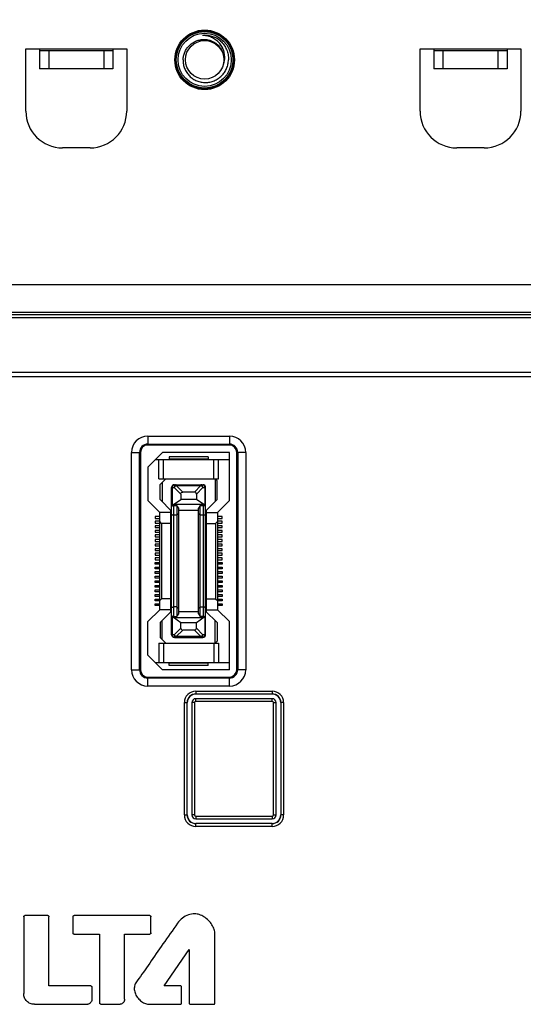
# Model space of a CAD drawing. Header units: millimetres. Extents: x 5740 to 7888, y -1457 to 417.
# Tile 33 of 120: x 6115 to 6170, y -582 to -475. Entities that reach past the tile are written whole.
import ezdxf

# ---------------------------------------------------------------- set-up
doc = ezdxf.new("R2010")
doc.units = ezdxf.units.MM
doc.header["$LTSCALE"] = 23.1
doc.header["$PDMODE"] = 3
doc.header["$PDSIZE"] = 0.31
doc.layers.get('0').update_dxf_attribs({"linetype": 'CONTINUOUS'})
doc.layers.get('Defpoints').update_dxf_attribs({"linetype": 'CONTINUOUS'})
doc.styles.get("Standard").update_dxf_attribs({"font": 'arial.ttf'})
doc.dimstyles.new('DIMSTYLE_2$0', dxfattribs={"dimtxt": 2.5, "dimasz": 3, "dimexe": 0.18, "dimexo": 0.0625, "dimgap": 0.09, "dimtad": 1, "dimdec": 0, "dimdsep": 46, "dimtxsty": 'Standard', "dimblk": '_FILLED', "dimcen": 0.09, "dimadec": 0, "dimazin": 0, "dimtp": 0.01, "dimtm": 0.01, "dimtfac": 1, "dimtdec": 0, "dimtofl": 0, "dimtmove": 0, "dimatfit": 3, "dimldrblk": '_FILLED', "dimfxl": 0, "dimtolj": 1, "dimarcsym": 0})

# ---------------------------------------------------------------- blocks, each defined once
blk = doc.blocks.new('_FILLED')
at = {"color": 0, "linetype": 'ByBlock'}
blk.add_solid([(0, 0), (-1, 0.2), (-1, -0.2)], dxfattribs=at)
blk = doc.blocks.new('*D505')
at = {"color": 0, "linetype": 'Continuous', "lineweight": -2}
for p, q in [((5954.32, -489.76), (5954.32, -408.51)), ((6250.32, -489.76), (6250.32, -408.51)), ((5959.32, -411.01), (6245.32, -411.01))]:
    blk.add_line(p, q, dxfattribs=at)
at = {"layer": 'Defpoints', "color": 0, "linetype": 'Continuous'}
for p in [(6250.32, -411.01), (5954.32, -490.76), (6250.32, -490.76)]:
    blk.add_point(p, dxfattribs=at)
at = {"color": 0, "linetype": 'Continuous', "lineweight": -2, "xscale": 5, "yscale": 5, "zscale": 5, "rotation": 180}
blk.add_blockref('_FILLED', (5954.32, -411.01), dxfattribs=at)
at = {"color": 0, "linetype": 'Continuous', "lineweight": -2, "xscale": 5, "yscale": 5, "zscale": 5}
blk.add_blockref('_FILLED', (6250.32, -411.01), dxfattribs=at)
at = {"color": 0, "linetype": 'Continuous', "insert": (6106.34, -404.85), "char_height": 7.5, "attachment_point": 5}
blk.add_mtext('\\A1;296(11.65)', dxfattribs=at)

msp = doc.modelspace()

# ---------------------------------------------------------------- linework, layer by layer
at = {"color": 0}
for p, q in [((6134.582, -476.702), (6134.578, -476.702)), ((6134.582, -476.702), (6134.578, -476.702)), ((6136.537, -477.316), (6136.54, -477.319)), ((6136.537, -477.316), (6136.54, -477.319)), ((6115.32, -478.162), (6126.32, -478.162)), ((6115.32, -484.962), (6115.32, -478.162)), ((6116.82, -478.162), (6116.82, -478.362)), ((6116.82, -478.362), (6116.82, -480.362)), ((6116.82, -478.362), (6124.82, -478.362)), ((6117.82, -478.362), (6117.82, -480.362)), ((6123.82, -478.362), (6123.82, -480.362)), ((6124.82, -478.162), (6124.82, -478.362)), ((6124.82, -478.362), (6124.82, -480.362)), ((6126.32, -478.162), (6126.32, -484.963)), ((6158.32, -478.162), (6169.32, -478.162)), ((6158.32, -484.962), (6158.32, -478.162)), ((6159.82, -478.162), (6159.82, -478.362)), ((6159.82, -478.362), (6159.82, -480.362)), ((6159.82, -478.362), (6167.82, -478.362)), ((6160.82, -478.362), (6160.82, -480.362)), ((6166.82, -478.362), (6166.82, -480.362)), ((6167.82, -478.162), (6167.82, -478.362)), ((6167.82, -478.362), (6167.82, -480.362)), ((6169.32, -478.162), (6169.32, -484.963)), ((6124.82, -480.362), (6116.82, -480.362)), ((6167.82, -480.362), (6159.82, -480.362)), ((6122.32, -488.962), (6119.32, -488.962)), ((6165.32, -488.962), (6162.32, -488.962)), ((5973.32, -503.862), (6231.32, -503.862)), ((5973.32, -506.862), (6231.32, -506.862)), ((6177.731, -507.162), (6112.909, -507.162)), ((6177.186, -507.477), (6113.454, -507.477)), ((5990.77, -513.888), (6230.66, -513.888)), ((6230.368, -513.447), (5991.062, -513.447)), ((6128.62, -520.387), (6128.62, -521.362)), ((6128.62, -520.387), (6137.52, -520.387)), ((6137.52, -520.387), (6137.52, -521.362)), ((6128.62, -521.257), (6137.52, -521.257)), ((6137.52, -521.362), (6128.62, -521.362)), ((6126.845, -545.862), (6126.845, -522.162)), ((6126.845, -522.162), (6127.82, -522.162)), ((6127.715, -545.862), (6127.715, -522.162)), ((6127.82, -522.162), (6127.82, -545.862)), ((6130.22, -522.162), (6128.62, -523.762)), ((6137.52, -522.162), (6130.22, -522.162)), ((6130.945, -522.637), (6130.945, -522.887)), ((6135.195, -522.637), (6130.945, -522.637)), ((6135.195, -522.637), (6135.195, -522.887)), ((6137.52, -527.412), (6137.52, -522.162)), ((6138.32, -545.862), (6138.32, -522.162)), ((6139.295, -522.162), (6138.32, -522.162)), ((6138.425, -522.162), (6138.425, -545.862)), ((6139.295, -522.162), (6139.295, -545.862)), ((6128.62, -523.762), (6128.62, -527.412)), ((6129.445, -522.937), (6137.52, -522.937)), ((6129.82, -525.062), (6129.82, -522.937)), ((6130.32, -525.062), (6130.32, -522.937)), ((6135.195, -522.887), (6130.945, -522.887)), ((6135.82, -525.062), (6135.82, -522.937)), ((6136.32, -525.062), (6136.32, -522.937)), ((6129.82, -525.062), (6136.32, -525.062)), ((6130.57, -525.062), (6129.97, -525.662)), ((6129.97, -527.312), (6129.97, -525.662)), ((6130.17, -525.462), (6130.17, -527.512)), ((6131.22, -542.037), (6131.22, -525.987)), ((6131.22, -525.987), (6131.508, -525.987)), ((6131.308, -527.899), (6131.308, -525.987)), ((6132.22, -526.7), (6131.508, -525.987)), ((6131.52, -525.687), (6134.62, -525.687)), ((6131.72, -525.775), (6131.72, -525.687)), ((6131.72, -525.775), (6134.42, -525.775)), ((6131.72, -525.775), (6132.432, -526.487)), ((6133.708, -526.487), (6134.42, -525.775)), ((6134.632, -525.987), (6133.92, -526.7)), ((6134.42, -525.687), (6134.42, -525.775)), ((6134.632, -525.987), (6134.92, -525.987)), ((6134.832, -525.987), (6134.832, -527.899)), ((6134.92, -542.037), (6134.92, -525.987)), ((6135.97, -525.062), (6135.97, -527.512)), ((6135.97, -525.062), (6136.17, -525.262)), ((6136.17, -527.312), (6136.17, -525.262)), ((6132.22, -526.7), (6132.22, -527.287)), ((6133.708, -526.487), (6132.432, -526.487)), ((6133.92, -526.7), (6133.92, -527.287)), ((6128.62, -527.412), (6129.92, -528.712)), ((6131.22, -528.562), (6129.97, -527.312)), ((6131.42, -527.862), (6131.308, -527.899)), ((6131.42, -527.862), (6132.22, -527.287)), ((6134.72, -527.862), (6131.42, -527.862)), ((6131.47, -540.064), (6131.47, -527.961)), ((6131.47, -527.961), (6131.8, -527.961)), ((6131.8, -527.961), (6131.8, -540.064)), ((6132, -528.247), (6131.8, -527.961)), ((6133.92, -527.287), (6132.22, -527.287)), ((6134.72, -527.862), (6133.92, -527.287)), ((6134.34, -527.961), (6134.14, -528.247)), ((6134.34, -540.064), (6134.34, -527.961)), ((6134.34, -527.961), (6134.67, -527.961)), ((6134.67, -527.961), (6134.67, -540.064)), ((6134.72, -527.862), (6134.832, -527.899)), ((6134.92, -528.562), (6136.17, -527.312)), ((6136.22, -528.712), (6137.52, -527.412)), ((6129.42, -529.162), (6129.42, -529.362)), ((6129.92, -529.162), (6129.42, -529.162)), ((6129.92, -539.312), (6129.92, -528.712)), ((6131.12, -528.712), (6129.92, -528.712)), ((6131.12, -539.562), (6131.12, -528.462)), ((6131.8, -529.012), (6131.47, -529.012)), ((6132, -528.843), (6131.8, -529.012)), ((6132, -539.778), (6132, -528.247)), ((6134.14, -528.512), (6132, -528.512)), ((6134.14, -539.778), (6134.14, -528.247)), ((6134.14, -528.843), (6134.34, -529.012)), ((6134.67, -529.012), (6134.34, -529.012)), ((6135.02, -539.562), (6135.02, -528.462)), ((6135.02, -528.712), (6136.22, -528.712)), ((6136.22, -528.712), (6136.22, -539.312)), ((6136.72, -529.162), (6136.22, -529.162)), ((6136.72, -529.362), (6136.72, -529.162)), ((6129.42, -529.362), (6129.92, -529.362)), ((6129.42, -529.662), (6129.42, -529.862)), ((6129.92, -529.662), (6129.42, -529.662)), ((6129.42, -529.862), (6129.92, -529.862)), ((6129.42, -530.162), (6129.42, -530.362)), ((6129.92, -530.162), (6129.42, -530.162)), ((6130.12, -529.912), (6129.92, -529.712)), ((6130.12, -529.912), (6130.12, -538.112)), ((6131.12, -529.912), (6130.12, -529.912)), ((6135.02, -529.912), (6136.02, -529.912)), ((6136.02, -529.912), (6136.22, -529.712)), ((6136.02, -529.912), (6136.02, -538.112)), ((6136.22, -529.362), (6136.72, -529.362)), ((6136.72, -529.662), (6136.22, -529.662)), ((6136.22, -529.862), (6136.72, -529.862)), ((6136.72, -530.162), (6136.22, -530.162)), ((6136.72, -529.862), (6136.72, -529.662)), ((6136.72, -530.362), (6136.72, -530.162)), ((6129.42, -530.362), (6129.92, -530.362)), ((6129.42, -530.662), (6129.42, -530.862)), ((6129.92, -530.662), (6129.42, -530.662)), ((6129.42, -530.862), (6129.92, -530.862)), ((6129.42, -531.162), (6129.42, -531.362)), ((6129.92, -531.162), (6129.42, -531.162)), ((6129.42, -531.362), (6129.92, -531.362)), ((6136.22, -530.362), (6136.72, -530.362)), ((6136.72, -530.662), (6136.22, -530.662)), ((6136.22, -530.862), (6136.72, -530.862)), ((6136.72, -531.162), (6136.22, -531.162)), ((6136.22, -531.362), (6136.72, -531.362)), ((6136.72, -530.862), (6136.72, -530.662)), ((6136.72, -531.362), (6136.72, -531.162)), ((6129.42, -531.662), (6129.42, -531.862)), ((6129.92, -531.662), (6129.42, -531.662)), ((6129.42, -531.862), (6129.92, -531.862)), ((6129.42, -532.162), (6129.42, -532.362)), ((6129.92, -532.162), (6129.42, -532.162)), ((6129.42, -532.362), (6129.92, -532.362)), ((6136.72, -531.662), (6136.22, -531.662)), ((6136.22, -531.862), (6136.72, -531.862)), ((6136.72, -532.162), (6136.22, -532.162)), ((6136.22, -532.362), (6136.72, -532.362)), ((6136.72, -531.862), (6136.72, -531.662)), ((6136.72, -532.362), (6136.72, -532.162)), ((6129.42, -532.662), (6129.42, -532.862)), ((6129.92, -532.662), (6129.42, -532.662)), ((6129.42, -532.862), (6129.92, -532.862)), ((6129.42, -533.162), (6129.42, -533.362)), ((6129.92, -533.162), (6129.42, -533.162)), ((6129.42, -533.362), (6129.92, -533.362)), ((6136.72, -532.662), (6136.22, -532.662)), ((6136.22, -532.862), (6136.72, -532.862)), ((6136.72, -533.162), (6136.22, -533.162)), ((6136.22, -533.362), (6136.72, -533.362)), ((6136.72, -532.862), (6136.72, -532.662)), ((6136.72, -533.362), (6136.72, -533.162)), ((6129.42, -533.662), (6129.42, -533.862)), ((6129.92, -533.662), (6129.42, -533.662)), ((6129.42, -533.862), (6129.92, -533.862)), ((6129.42, -534.362), (6129.42, -534.162)), ((6129.42, -534.162), (6129.92, -534.162)), ((6129.92, -534.362), (6129.42, -534.362)), ((6136.72, -533.662), (6136.22, -533.662)), ((6136.22, -533.862), (6136.72, -533.862)), ((6136.22, -534.162), (6136.72, -534.162)), ((6136.72, -534.362), (6136.22, -534.362)), ((6136.72, -533.862), (6136.72, -533.662)), ((6136.72, -534.162), (6136.72, -534.362)), ((6129.42, -534.862), (6129.42, -534.662)), ((6129.42, -534.662), (6129.92, -534.662)), ((6129.92, -534.862), (6129.42, -534.862)), ((6129.42, -535.362), (6129.42, -535.162)), ((6129.42, -535.162), (6129.92, -535.162)), ((6129.92, -535.362), (6129.42, -535.362)), ((6129.42, -535.862), (6129.42, -535.662)), ((6129.42, -535.662), (6129.92, -535.662)), ((6136.22, -534.662), (6136.72, -534.662)), ((6136.72, -534.862), (6136.22, -534.862)), ((6136.22, -535.162), (6136.72, -535.162)), ((6136.72, -535.362), (6136.22, -535.362)), ((6136.22, -535.662), (6136.72, -535.662)), ((6136.72, -534.662), (6136.72, -534.862)), ((6136.72, -535.162), (6136.72, -535.362)), ((6136.72, -535.662), (6136.72, -535.862)), ((6129.92, -535.862), (6129.42, -535.862)), ((6129.42, -536.362), (6129.42, -536.162)), ((6129.42, -536.162), (6129.92, -536.162)), ((6129.92, -536.362), (6129.42, -536.362)), ((6129.42, -536.862), (6129.42, -536.662)), ((6129.42, -536.662), (6129.92, -536.662)), ((6136.72, -535.862), (6136.22, -535.862)), ((6136.22, -536.162), (6136.72, -536.162)), ((6136.72, -536.362), (6136.22, -536.362)), ((6136.22, -536.662), (6136.72, -536.662)), ((6136.72, -536.162), (6136.72, -536.362)), ((6136.72, -536.662), (6136.72, -536.862)), ((6129.92, -536.862), (6129.42, -536.862)), ((6129.42, -537.362), (6129.42, -537.162)), ((6129.42, -537.162), (6129.92, -537.162)), ((6129.92, -537.362), (6129.42, -537.362)), ((6129.42, -537.862), (6129.42, -537.662)), ((6129.42, -537.662), (6129.92, -537.662)), ((6136.72, -536.862), (6136.22, -536.862)), ((6136.22, -537.162), (6136.72, -537.162)), ((6136.72, -537.362), (6136.22, -537.362)), ((6136.22, -537.662), (6136.72, -537.662)), ((6136.72, -537.162), (6136.72, -537.362)), ((6136.72, -537.662), (6136.72, -537.862)), ((6129.92, -537.862), (6129.42, -537.862)), ((6129.42, -538.362), (6129.42, -538.162)), ((6129.42, -538.162), (6129.92, -538.162)), ((6129.92, -538.362), (6129.42, -538.362)), ((6129.42, -538.862), (6129.42, -538.662)), ((6129.42, -538.662), (6129.92, -538.662)), ((6129.92, -538.862), (6129.42, -538.862)), ((6130.12, -538.112), (6129.92, -538.312)), ((6131.12, -538.112), (6130.12, -538.112)), ((6135.02, -538.112), (6136.02, -538.112)), ((6136.02, -538.112), (6136.22, -538.312)), ((6136.72, -537.862), (6136.22, -537.862)), ((6136.22, -538.162), (6136.72, -538.162)), ((6136.72, -538.362), (6136.22, -538.362)), ((6136.22, -538.662), (6136.72, -538.662)), ((6136.72, -538.862), (6136.22, -538.862)), ((6136.72, -538.162), (6136.72, -538.362)), ((6136.72, -538.662), (6136.72, -538.862)), ((6129.92, -539.312), (6128.62, -540.612)), ((6131.12, -539.312), (6129.92, -539.312)), ((6131.22, -539.462), (6129.97, -540.712)), ((6131.8, -539.012), (6131.47, -539.012)), ((6131.8, -539.012), (6132, -539.182)), ((6131.8, -540.064), (6132, -539.778)), ((6132, -539.512), (6134.14, -539.512)), ((6134.34, -539.012), (6134.14, -539.182)), ((6134.14, -539.778), (6134.34, -540.064)), ((6134.34, -539.012), (6134.67, -539.012)), ((6134.92, -539.462), (6136.17, -540.712)), ((6135.02, -539.312), (6136.22, -539.312)), ((6137.52, -540.612), (6136.22, -539.312)), ((6128.62, -544.262), (6128.62, -540.612)), ((6129.97, -540.712), (6129.97, -542.362)), ((6130.17, -542.562), (6130.17, -540.512)), ((6131.308, -542.037), (6131.308, -540.126)), ((6131.308, -540.126), (6131.42, -540.162)), ((6131.42, -540.162), (6134.72, -540.162)), ((6132.22, -540.738), (6131.42, -540.162)), ((6131.47, -540.064), (6131.8, -540.064)), ((6133.92, -540.738), (6132.22, -540.738)), ((6132.22, -541.325), (6132.22, -540.738)), ((6134.72, -540.162), (6133.92, -540.738)), ((6133.92, -541.325), (6133.92, -540.738)), ((6134.67, -540.064), (6134.34, -540.064)), ((6134.72, -540.162), (6134.832, -540.126)), ((6134.832, -540.126), (6134.832, -542.037)), ((6135.97, -542.962), (6135.97, -540.512)), ((6136.17, -540.712), (6136.17, -542.762)), ((6137.52, -545.862), (6137.52, -540.612)), ((6131.508, -542.037), (6131.22, -542.037)), ((6131.508, -542.037), (6132.22, -541.325)), ((6132.432, -541.537), (6131.72, -542.25)), ((6133.708, -541.537), (6132.432, -541.537)), ((6134.42, -542.25), (6133.708, -541.537)), ((6133.92, -541.325), (6134.632, -542.037)), ((6134.92, -542.037), (6134.632, -542.037)), ((6129.82, -542.962), (6136.32, -542.962)), ((6129.82, -542.962), (6129.82, -545.087)), ((6129.97, -542.362), (6130.57, -542.962)), ((6130.32, -542.962), (6130.32, -545.087)), ((6131.52, -542.337), (6134.62, -542.337)), ((6134.42, -542.25), (6131.72, -542.25)), ((6131.72, -542.337), (6131.72, -542.25)), ((6134.42, -542.25), (6134.42, -542.337)), ((6135.82, -542.962), (6135.82, -545.087)), ((6135.97, -542.962), (6136.17, -542.762)), ((6136.32, -542.962), (6136.32, -545.087)), ((6128.62, -544.262), (6130.22, -545.862)), ((6129.445, -545.087), (6137.52, -545.087)), ((6135.195, -545.137), (6130.945, -545.137)), ((6130.945, -545.387), (6130.945, -545.137)), ((6135.195, -545.387), (6135.195, -545.137)), ((6126.845, -545.862), (6127.82, -545.862)), ((6137.52, -545.862), (6130.22, -545.862)), ((6135.195, -545.387), (6130.945, -545.387)), ((6139.295, -545.862), (6138.32, -545.862)), ((6128.62, -546.662), (6137.52, -546.662)), ((6128.62, -547.637), (6128.62, -546.662)), ((6137.52, -546.768), (6128.62, -546.768)), ((6137.52, -547.637), (6137.52, -546.662)), ((6137.52, -547.637), (6128.62, -547.637)), ((6133.855, -548.197), (6142.186, -548.197)), ((6133.855, -548.197), (6133.855, -548.516)), ((6133.855, -548.496), (6142.186, -548.496)), ((6142.186, -548.197), (6142.186, -548.516)), ((6132.605, -549.447), (6132.923, -549.447)), ((6132.605, -561.69), (6132.605, -549.447)), ((6132.904, -561.69), (6132.904, -549.447)), ((6133.723, -549.447), (6133.423, -549.447)), ((6133.423, -549.447), (6133.423, -561.69)), ((6133.723, -549.447), (6133.723, -561.69)), ((6142.186, -549.016), (6133.855, -549.016)), ((6133.855, -549.316), (6133.855, -549.016)), ((6142.186, -549.316), (6133.855, -549.316)), ((6142.186, -549.316), (6142.186, -549.016)), ((6142.317, -549.447), (6142.617, -549.447)), ((6142.317, -561.69), (6142.317, -549.447)), ((6142.617, -561.69), (6142.617, -549.447)), ((6143.436, -549.447), (6143.117, -549.447)), ((6143.117, -549.447), (6143.117, -561.69)), ((6143.137, -549.447), (6143.137, -561.69)), ((6143.436, -549.447), (6143.436, -561.69)), ((6132.605, -561.69), (6132.923, -561.69)), ((6133.723, -561.69), (6133.423, -561.69)), ((6133.855, -561.821), (6142.186, -561.821)), ((6133.855, -561.821), (6133.855, -562.121)), ((6133.855, -562.121), (6142.186, -562.121)), ((6142.186, -561.821), (6142.186, -562.121)), ((6142.317, -561.69), (6142.617, -561.69)), ((6143.436, -561.69), (6143.117, -561.69)), ((6142.186, -562.621), (6133.855, -562.621)), ((6133.855, -562.94), (6133.855, -562.621)), ((6142.186, -562.641), (6133.855, -562.641)), ((6142.186, -562.94), (6133.855, -562.94)), ((6142.186, -562.94), (6142.186, -562.621)), ((6115.08, -572.785), (6115.08, -581.171)), ((6117.713, -572.668), (6115.198, -572.668)), ((6117.83, -580.329), (6117.83, -572.785)), ((6120.457, -572.778), (6120.457, -574.572)), ((6128.85, -572.671), (6120.574, -572.661)), ((6128.966, -574.562), (6128.966, -572.787)), ((6120.574, -574.689), (6123.364, -574.689)), ((6123.364, -574.689), (6123.365, -582.198)), ((6126.092, -574.679), (6128.85, -574.679)), ((6126.092, -581.782), (6126.092, -574.679)), ((6135.944, -582.22), (6135.944, -574.679)), ((6130.389, -580.33), (6133.143, -576.369)), ((6133.143, -576.369), (6133.144, -582.22)), ((6122.398, -580.329), (6117.83, -580.329)), ((6122.514, -580.446), (6122.515, -581.817)), ((6132.18, -580.33), (6130.389, -580.33)), ((6132.296, -582.22), (6132.296, -580.447)), ((6116.241, -582.337), (6122.062, -582.337)), ((6123.482, -582.315), (6125.595, -582.315)), ((6128.782, -582.337), (6132.18, -582.337)), ((6133.262, -582.337), (6135.826, -582.337))]:
    msp.add_line(p, q, dxfattribs=at)
for radius in [3.25, 3.19, 3.09, 2.9, 2.1]:
    msp.add_circle((6134.82, -479.362), radius, dxfattribs=at)
for centre, radius, start, end in [((6134.82, -479.362), 2.672, 50.20954, 95.20954), ((6134.822, -479.377), 2.686, 94.31359, 95.23162), ((6134.792, -479.395), 2.714, 49.28778, 50.19523), ((6134.769, -479.299), 2.657, 48.2858, 48.48571), ((6134.794, -479.393), 2.711, 49.09857, 49.28766), ((6134.902, -479.075), 2.109, 338.35449, 352.16001), ((6119.32, -484.962), 4, 180, 270), ((6122.32, -484.962), 4, 270, 0), ((6162.32, -484.962), 4, 180, 270), ((6165.32, -484.962), 4, 270, 0), ((6128.62, -522.162), 1.775, 90, 180), ((6137.52, -522.162), 1.775, 0, 90), ((6128.62, -522.162), 0.905, 90, 180), ((6128.62, -522.162), 0.8, 90, 180), ((6137.52, -522.162), 0.905, 0, 90), ((6137.52, -522.162), 0.8, 0, 90), ((6131.52, -525.987), 0.3, 90, 180), ((6134.62, -525.987), 0.3, 0, 90), ((6131.52, -542.037), 0.3, 180, 270), ((6134.62, -542.037), 0.3, 270, 0), ((6128.62, -545.862), 1.775, 180, 270), ((6128.62, -545.862), 0.905, 180, 270), ((6128.62, -545.862), 0.8, 180, 270), ((6137.52, -545.862), 1.775, 270, 0), ((6137.52, -545.862), 0.905, 270, 0), ((6137.52, -545.862), 0.8, 270, 0), ((6133.855, -549.447), 1.25, 90, 180), ((6133.855, -549.447), 0.951, 90, 180), ((6133.855, -549.447), 0.931, 90, 180), ((6142.186, -549.447), 1.25, 0, 90), ((6142.186, -549.447), 0.951, 0, 90), ((6142.186, -549.447), 0.931, 0, 90), ((6133.855, -549.447), 0.431, 90, 180), ((6133.855, -549.447), 0.131, 90, 180), ((6142.186, -549.447), 0.431, 0, 90), ((6142.186, -549.447), 0.131, 0, 90), ((6133.855, -561.69), 1.25, 180, 270), ((6133.855, -561.69), 0.951, 180, 270), ((6133.855, -561.69), 0.931, 180, 270), ((6133.855, -561.69), 0.431, 180, 270), ((6133.855, -561.69), 0.131, 180, 270), ((6142.186, -561.69), 1.25, 270, 0), ((6142.186, -561.69), 0.951, 270, 0), ((6142.186, -561.69), 0.931, 270, 0), ((6142.186, -561.69), 0.431, 270, 0), ((6142.186, -561.69), 0.131, 270, 0)]:
    msp.add_arc(centre, radius, start, end, dxfattribs=at)
for centre, major_axis, ratio, start_param, end_param in [((6133.496, -526.912), (-0.367, -0.367), 0.5773503, 2.6179939, 3.6651914), ((6134.67, -539.945), (0.25, 0), 0.4767992, -1.5707963, 0), ((6131.52, -540.057), (0.3, 0), 0.325, 3.1415927, 3.9269908), ((6134.62, -540.057), (0.3, 0), 0.325, -0.7853982, 0), ((6132.644, -541.113), (0.367, 0.367), 0.5773503, -3.6651914, -2.6179939), ((6133.496, -541.113), (0.367, -0.367), 0.5773503, -0.5235988, 0.5235988)]:
    msp.add_ellipse(centre, major_axis=major_axis, ratio=ratio, start_param=start_param, end_param=end_param, dxfattribs=at)
for points, knots in [([(6132.473, -479.362), (6132.478, -479.221), (6132.513, -478.938), (6132.643, -478.53), (6132.845, -478.153), (6133.068, -477.875), (6133.276, -477.68), (6133.5, -477.506), (6133.809, -477.329), (6134.214, -477.19), (6134.638, -477.129), (6135.065, -477.151), (6135.48, -477.254), (6135.804, -477.405), (6136.041, -477.561), (6136.262, -477.74), (6136.502, -478.004), (6136.724, -478.37), (6136.868, -478.773), (6136.908, -479.056), (6136.914, -479.198)], [0, 0, 0, 0, 0.0625037, 0.1250011, 0.1875012, 0.2499977, 0.2812815, 0.3125652, 0.375062, 0.4375562, 0.500049, 0.562541, 0.6250299, 0.6875167, 0.7187984, 0.7500788, 0.8125627, 0.8750445, 0.9375212, 1, 1, 1, 1]), ([(6136.991, -479.362), (6137.003, -479.279), (6137.016, -479.111), (6137.007, -478.858), (6136.969, -478.607), (6136.881, -478.281), (6136.705, -477.895), (6136.45, -477.556), (6136.208, -477.321), (6135.942, -477.112), (6135.572, -476.903), (6135.088, -476.746), (6134.751, -476.706), (6134.582, -476.702)], [0, 0, 0, 0, 0.0624401, 0.1249171, 0.1873958, 0.2498953, 0.3747472, 0.4996565, 0.5622201, 0.6247956, 0.7498136, 0.8748779, 1, 1, 1, 1]), ([(6136.54, -477.319), (6136.683, -477.446), (6136.941, -477.733), (6137.226, -478.235), (6137.396, -478.787), (6137.427, -479.171), (6137.421, -479.362)], [0, 0, 0, 0, 0.2500181, 0.5000118, 0.7500027, 1, 1, 1, 1]), ([(6132.473, -479.362), (6132.467, -479.524), (6132.484, -479.768), (6132.556, -480.084), (6132.66, -480.392), (6132.848, -480.753), (6133.105, -481.069), (6133.345, -481.287), (6133.605, -481.48), (6133.965, -481.671), (6134.433, -481.81), (6134.92, -481.854), (6135.405, -481.802), (6135.872, -481.657), (6136.23, -481.464), (6136.49, -481.271), (6136.731, -481.053), (6136.991, -480.74), (6137.186, -480.383), (6137.3, -480.08), (6137.386, -479.767), (6137.416, -479.524), (6137.421, -479.362)], [0, 0, 0, 0, 0.0624712, 0.0937466, 0.1250232, 0.1874961, 0.2499703, 0.2812478, 0.3125255, 0.3750042, 0.4374824, 0.4999635, 0.5624459, 0.6249288, 0.6874132, 0.7186927, 0.7499725, 0.8124597, 0.874948, 0.9062263, 0.9375056, 1, 1, 1, 1]), ([(6131.308, -525.987), (6131.308, -525.949), (6131.318, -525.874), (6131.363, -525.776), (6131.432, -525.706), (6131.492, -525.687), (6131.52, -525.687)], [0, 0, 0, 0, 0.2880053, 0.5553345, 0.7905071, 1, 1, 1, 1]), ([(6131.72, -525.687), (6131.692, -525.687), (6131.632, -525.706), (6131.563, -525.776), (6131.518, -525.874), (6131.508, -525.949), (6131.508, -525.987)], [0, 0, 0, 0, 0.2094351, 0.4445275, 0.7118435, 1, 1, 1, 1]), ([(6134.632, -525.987), (6134.632, -525.949), (6134.622, -525.874), (6134.578, -525.776), (6134.509, -525.706), (6134.448, -525.687), (6134.42, -525.687)], [0, 0, 0, 0, 0.2881579, 0.5554738, 0.7905655, 1, 1, 1, 1]), ([(6134.62, -525.687), (6134.648, -525.687), (6134.709, -525.706), (6134.778, -525.776), (6134.822, -525.874), (6134.832, -525.949), (6134.832, -525.987)], [0, 0, 0, 0, 0.2094929, 0.4446655, 0.7119947, 1, 1, 1, 1]), ([(6132.22, -526.7), (6132.22, -526.671), (6132.227, -526.615), (6132.272, -526.539), (6132.347, -526.495), (6132.404, -526.487), (6132.432, -526.487)], [0, 0, 0, 0, 0.2503719, 0.5000151, 0.7496488, 1, 1, 1, 1]), ([(6131.308, -527.899), (6131.295, -527.903), (6131.272, -527.912), (6131.244, -527.928), (6131.225, -527.946), (6131.22, -527.961), (6131.22, -527.968)], [0, 0, 0, 0, 0.3448478, 0.6209338, 0.8323242, 1, 1, 1, 1]), ([(6131.47, -527.961), (6131.431, -527.961), (6131.364, -527.968), (6131.29, -527.994), (6131.252, -528.021), (6131.229, -528.044), (6131.22, -528.067), (6131.22, -528.08)], [0, 0, 0, 0, 0.3922341, 0.6730483, 0.7767414, 0.8624569, 1, 1, 1, 1]), ([(6134.92, -528.08), (6134.92, -528.067), (6134.911, -528.044), (6134.889, -528.021), (6134.85, -527.994), (6134.776, -527.968), (6134.709, -527.961), (6134.67, -527.961)], [0, 0, 0, 0, 0.1375428, 0.2232578, 0.32695, 0.6077634, 1, 1, 1, 1]), ([(6134.92, -527.968), (6134.92, -527.961), (6134.915, -527.946), (6134.896, -527.928), (6134.868, -527.912), (6134.845, -527.903), (6134.832, -527.899)], [0, 0, 0, 0, 0.1676759, 0.3790664, 0.6551523, 1, 1, 1, 1]), ([(6131.47, -529.012), (6131.438, -529.012), (6131.39, -529.01), (6131.331, -529.001), (6131.294, -528.992), (6131.263, -528.982), (6131.236, -528.969), (6131.22, -528.953), (6131.22, -528.942)], [0, 0, 0, 0, 0.3601552, 0.522743, 0.6659423, 0.7858692, 0.8804094, 1, 1, 1, 1]), ([(6134.92, -528.942), (6134.92, -528.953), (6134.904, -528.969), (6134.878, -528.982), (6134.847, -528.992), (6134.809, -529.001), (6134.75, -529.01), (6134.703, -529.012), (6134.67, -529.012)], [0, 0, 0, 0, 0.1195901, 0.2141303, 0.3340576, 0.4772573, 0.6398456, 1, 1, 1, 1]), ([(6131.22, -539.083), (6131.22, -539.072), (6131.236, -539.056), (6131.263, -539.043), (6131.294, -539.032), (6131.331, -539.024), (6131.39, -539.015), (6131.438, -539.012), (6131.47, -539.012)], [0, 0, 0, 0, 0.1195901, 0.2141303, 0.3340576, 0.4772573, 0.6398456, 1, 1, 1, 1]), ([(6131.47, -540.064), (6131.431, -540.064), (6131.364, -540.057), (6131.291, -540.031), (6131.252, -540.004), (6131.229, -539.981), (6131.22, -539.958), (6131.22, -539.945)], [0, 0, 0, 0, 0.3915315, 0.6725753, 0.7764408, 0.862293, 1, 1, 1, 1]), ([(6134.67, -539.012), (6134.703, -539.012), (6134.75, -539.015), (6134.809, -539.024), (6134.847, -539.032), (6134.878, -539.043), (6134.904, -539.056), (6134.92, -539.072), (6134.92, -539.083)], [0, 0, 0, 0, 0.3601552, 0.522743, 0.6659423, 0.7858692, 0.8804094, 1, 1, 1, 1]), ([(6131.52, -542.337), (6131.492, -542.337), (6131.432, -542.319), (6131.363, -542.249), (6131.318, -542.151), (6131.308, -542.076), (6131.308, -542.037)], [0, 0, 0, 0, 0.2094929, 0.4446655, 0.7119947, 1, 1, 1, 1]), ([(6131.508, -542.037), (6131.508, -542.076), (6131.518, -542.151), (6131.563, -542.249), (6131.632, -542.319), (6131.692, -542.337), (6131.72, -542.337)], [0, 0, 0, 0, 0.2881579, 0.5554738, 0.7905655, 1, 1, 1, 1]), ([(6134.42, -542.337), (6134.448, -542.337), (6134.509, -542.319), (6134.578, -542.249), (6134.622, -542.151), (6134.632, -542.076), (6134.632, -542.037)], [0, 0, 0, 0, 0.2094929, 0.4446655, 0.7119947, 1, 1, 1, 1]), ([(6134.832, -542.037), (6134.832, -542.076), (6134.822, -542.151), (6134.778, -542.249), (6134.709, -542.319), (6134.648, -542.337), (6134.62, -542.337)], [0, 0, 0, 0, 0.2879921, 0.5553251, 0.7905043, 1, 1, 1, 1]), ([(6115.08, -572.785), (6115.08, -572.766), (6115.096, -572.726), (6115.139, -572.684), (6115.178, -572.668), (6115.198, -572.668)], [0, 0, 0, 0, 0.3223786, 0.6761877, 1, 1, 1, 1]), ([(6117.713, -572.668), (6117.733, -572.668), (6117.774, -572.679), (6117.818, -572.724), (6117.83, -572.765), (6117.83, -572.785)], [0, 0, 0, 0, 0.3266037, 0.6700705, 1, 1, 1, 1]), ([(6120.457, -572.778), (6120.457, -572.757), (6120.469, -572.716), (6120.513, -572.672), (6120.554, -572.661), (6120.574, -572.661)], [0, 0, 0, 0, 0.3342077, 0.6686707, 1, 1, 1, 1]), ([(6128.85, -572.671), (6128.869, -572.671), (6128.908, -572.686), (6128.951, -572.728), (6128.966, -572.768), (6128.966, -572.787)], [0, 0, 0, 0, 0.3239124, 0.6776601, 1, 1, 1, 1]), ([(6133.742, -572.478), (6133.509, -572.478), (6133.024, -572.566), (6132.359, -572.913), (6132.009, -573.29), (6131.865, -573.5)], [0, 0, 0, 0, 0.3167514, 0.6543403, 1, 1, 1, 1]), ([(6135.944, -574.679), (6135.944, -574.513), (6135.879, -574.157), (6135.63, -573.646), (6135.247, -573.173), (6134.773, -572.791), (6134.264, -572.543), (6133.908, -572.478), (6133.742, -572.478)], [0, 0, 0, 0, 0.1478603, 0.3158713, 0.5005204, 0.6849105, 0.8524171, 1, 1, 1, 1]), ([(6131.865, -573.5), (6131.34, -574.26), (6130.287, -575.688), (6128.864, -577.809), (6127.944, -579.161), (6127.442, -579.76)], [0, 0, 0, 0, 0.361331, 0.6940777, 1, 1, 1, 1]), ([(6120.574, -574.689), (6120.554, -574.689), (6120.513, -574.678), (6120.469, -574.633), (6120.457, -574.592), (6120.457, -574.572)], [0, 0, 0, 0, 0.3300298, 0.6650207, 1, 1, 1, 1]), ([(6128.933, -574.645), (6128.925, -574.652), (6128.908, -574.664), (6128.88, -574.676), (6128.86, -574.679), (6128.85, -574.679)], [0, 0, 0, 0, 0.3347294, 0.6762597, 1, 1, 1, 1]), ([(6128.966, -574.562), (6128.966, -574.572), (6128.963, -574.593), (6128.952, -574.621), (6128.94, -574.638), (6128.933, -574.645)], [0, 0, 0, 0, 0.3327708, 0.6744257, 1, 1, 1, 1]), ([(6122.398, -580.329), (6122.418, -580.329), (6122.459, -580.34), (6122.503, -580.385), (6122.514, -580.426), (6122.514, -580.446)], [0, 0, 0, 0, 0.3296018, 0.6645278, 1, 1, 1, 1]), ([(6127.442, -579.76), (6127.342, -579.903), (6127.185, -580.208), (6127.113, -580.72), (6127.25, -581.225), (6127.533, -581.677), (6127.916, -582.042), (6128.341, -582.277), (6128.645, -582.337), (6128.782, -582.337)], [0, 0, 0, 0, 0.1498589, 0.2883792, 0.4332978, 0.5883043, 0.7410188, 0.8820585, 1, 1, 1, 1]), ([(6132.296, -580.447), (6132.296, -580.426), (6132.286, -580.385), (6132.241, -580.341), (6132.2, -580.33), (6132.18, -580.33)], [0, 0, 0, 0, 0.3351632, 0.6656782, 1, 1, 1, 1]), ([(6116.241, -582.337), (6116.088, -582.336), (6115.785, -582.277), (6115.397, -582.02), (6115.147, -581.63), (6115.08, -581.323), (6115.08, -581.171)], [0, 0, 0, 0, 0.2522278, 0.4953656, 0.7494719, 1, 1, 1, 1]), ([(6122.515, -581.817), (6122.512, -581.889), (6122.472, -582.025), (6122.358, -582.185), (6122.223, -582.3), (6122.113, -582.336), (6122.062, -582.337)], [0, 0, 0, 0, 0.2893335, 0.554488, 0.7905132, 1, 1, 1, 1]), ([(6126.092, -581.782), (6126.093, -581.855), (6126.067, -581.996), (6125.961, -582.175), (6125.792, -582.287), (6125.661, -582.314), (6125.595, -582.315)], [0, 0, 0, 0, 0.2692518, 0.5176632, 0.7517181, 1, 1, 1, 1]), ([(6123.482, -582.315), (6123.462, -582.315), (6123.421, -582.304), (6123.376, -582.259), (6123.365, -582.218), (6123.365, -582.198)], [0, 0, 0, 0, 0.3338531, 0.6690549, 1, 1, 1, 1]), ([(6132.18, -582.337), (6132.2, -582.337), (6132.241, -582.326), (6132.286, -582.282), (6132.296, -582.24), (6132.296, -582.22)], [0, 0, 0, 0, 0.3339137, 0.6642099, 1, 1, 1, 1]), ([(6133.144, -582.22), (6133.144, -582.24), (6133.155, -582.281), (6133.2, -582.326), (6133.241, -582.337), (6133.262, -582.337)], [0, 0, 0, 0, 0.3326523, 0.6647525, 1, 1, 1, 1]), ([(6135.826, -582.337), (6135.847, -582.337), (6135.888, -582.326), (6135.932, -582.281), (6135.944, -582.24), (6135.944, -582.22)], [0, 0, 0, 0, 0.3332319, 0.6697488, 1, 1, 1, 1])]:
    msp.add_open_spline(points, degree=3, knots=knots, dxfattribs=at)
for points in [[(6131.508, -525.987), (6131.531, -525.942), (6131.593, -525.86), (6131.675, -525.798), (6131.72, -525.775)], [(6134.42, -525.775), (6134.465, -525.798), (6134.548, -525.86), (6134.61, -525.942), (6134.632, -525.987)], [(6131.72, -542.25), (6131.675, -542.227), (6131.593, -542.165), (6131.531, -542.083), (6131.508, -542.037)], [(6134.632, -542.037), (6134.61, -542.083), (6134.548, -542.165), (6134.465, -542.227), (6134.42, -542.25)]]:
    msp.add_open_spline(points, degree=3, dxfattribs=at)

# ---------------------------------------------------------------- dimensions: what is measured, and where the dimension line sits
at = {"color": 0, "linetype": 'Continuous'}
dim = msp.add_linear_dim(base=(6250.32, -411.014), p1=(5954.32, -490.762), p2=(6250.32, -490.762), text='<>(11.65)', dimstyle='DIMSTYLE_2$0', override={"dimscale": 2.5, "dimtxt": 3, "dimasz": 2, "dimexe": 1, "dimexo": 0.4, "dimgap": 0.5, "dimtad": 3, "dimdec": 2, "dimpost": ''}, dxfattribs=at)
dim.commit()
dim.dimension.update_dxf_attribs({"geometry": '*D505', "text_midpoint": (6106.345, -411.014), "dimtype": 160})

doc.saveas('drawing.dxf')
